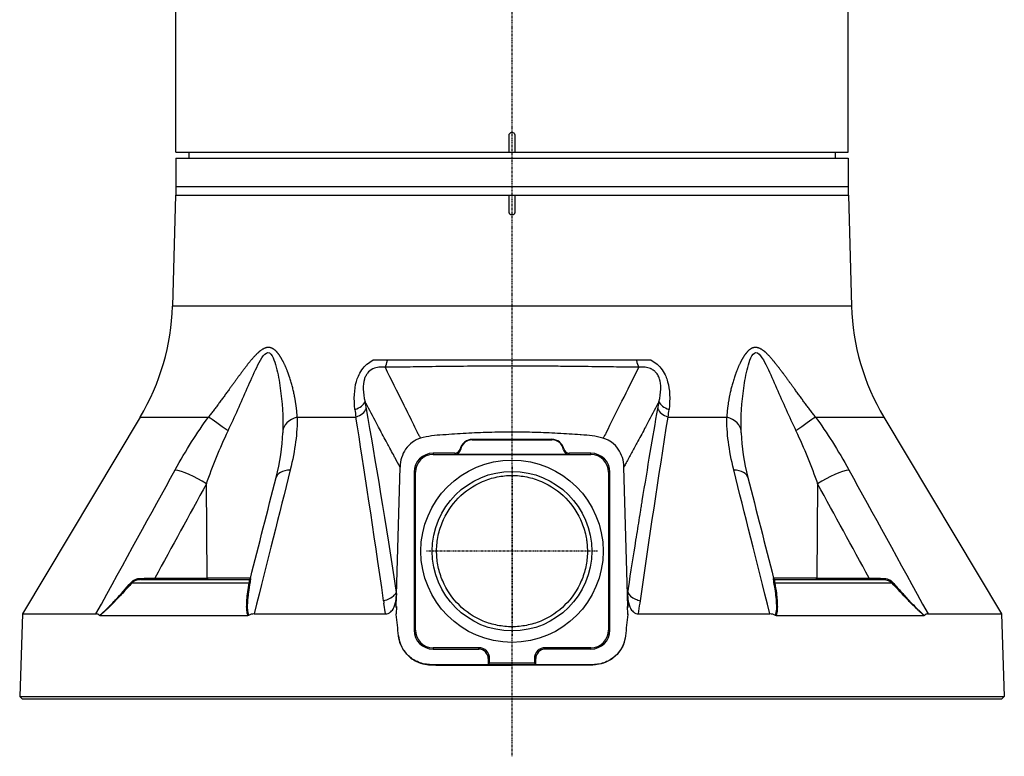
# Model space of a CAD drawing. Header units: millimetres. Extents: x 0 to 4378, y 0 to 2376.
# Tile 237 of 256: x 2128 to 2301, y 592 to 722. Entities that reach past the tile are written whole.
import ezdxf

# ---------------------------------------------------------------- set-up
doc = ezdxf.new("R2010")
doc.units = ezdxf.units.MM
doc.header["$LTSCALE"] = 0.2
doc.linetypes.add('CENTER2', pattern=[1.125, 0.75, -0.125, 0.125, -0.125])
doc.layers.add('02_Center Line', color=1, linetype='CENTER2')

# ---------------------------------------------------------------- blocks, each defined once
blk = doc.blocks.new('A$C547ff27e')
for p, q in [((-59, 96), (-59, 168.38)), ((59, 96), (59, 168.38)), ((-0.5, 96), (-0.5, 99)), ((0.5, 99), (0.5, 96)), ((-59, 96), (59, 96)), ((-56.7, 96), (-56.71, 95)), ((56.7, 96), (56.71, 95)), ((-59, 95), (-59, 88.5)), ((-59, 95), (59, 95)), ((59, 95), (59, 88.5)), ((-59, 90), (59, 90)), ((-59.09, 88.5), (-59.6, 69.01)), ((-59.09, 88.5), (59.09, 88.5)), ((-0.5, 85.5), (-0.5, 88.5)), ((0.5, 88.5), (0.5, 85.5)), ((59.09, 88.5), (59.6, 69.01)), ((59.6, 69.01), (-59.6, 69.01)), ((24.39, 59.5), (-24.37, 59.5)), ((-65.26, 49.54), (-85.91, 14.99)), ((-65.26, 49.54), (-53.26, 49.54)), ((-37.7, 49.54), (-27.4, 49.54)), ((27.4, 49.54), (37.7, 49.54)), ((53.26, 49.54), (65.26, 49.54)), ((65.26, 49.54), (85.91, 14.99)), ((6.97, 45.63), (-6.97, 45.61)), ((-6.97, 45.61), (-6.97, 45.54)), ((-6.97, 45.54), (6.97, 45.56)), ((6.97, 45.56), (6.97, 45.63)), ((-10.05, 43.19), (-13.85, 43.19)), ((-13.85, 43.19), (-13.85, 42.95)), ((-13.85, 42.95), (13.85, 42.95)), ((10.02, 42.98), (-10.02, 42.98)), ((0, 42.98), (0, 42.95)), ((13.85, 43.19), (10.05, 43.19)), ((13.85, 42.95), (13.85, 43.19)), ((-58.53, 40.12), (-58.53, 40.12)), ((-20.26, 18.35), (-19.65, 40.77)), ((-16.95, 39.85), (-17.19, 39.85)), ((-17.19, 39.85), (-17.19, 12.15)), ((-16.95, 12.15), (-16.95, 39.85)), ((16.95, 39.85), (16.95, 12.15)), ((17.19, 39.85), (16.95, 39.85)), ((17.19, 12.15), (17.19, 39.85)), ((20.26, 18.35), (19.65, 40.77)), ((58.53, 40.12), (58.53, 40.12)), ((-53.49, 21.29), (-53.65, 37.81)), ((53.65, 37.81), (53.49, 21.29)), ((-65.21, 21), (-46.21, 21)), ((-62.69, 21.29), (-53.49, 21.29)), ((-45.9, 21.29), (-53.49, 21.29)), ((53.49, 21.29), (45.9, 21.29)), ((46.21, 21), (65.21, 21)), ((53.49, 21.29), (62.69, 21.29)), ((-66.68, 20.46), (-46.12, 20.46)), ((46.12, 20.46), (66.68, 20.46)), ((-20.32, 18.76), (-20.28, 18.45)), ((-20.32, 16.1), (-20.26, 18.35)), ((-20.32, 16.1), (-20.28, 18.3)), ((-20.26, 18.35), (-20.28, 18.3)), ((20.28, 18.3), (20.26, 18.35)), ((20.32, 16.1), (20.26, 18.35)), ((20.28, 18.45), (20.33, 18.76)), ((20.28, 18.3), (20.32, 16.1)), ((22.47, 16.89), (22.53, 17.3)), ((-71.23, 15.68), (-71.23, 15.68)), ((-22.18, 15), (-22.47, 16.89)), ((-20.3, 16.27), (-20.32, 14.98)), ((-20.3, 16.27), (-20.32, 16.1)), ((20.32, 16.1), (20.3, 16.27)), ((20.32, 14.98), (20.3, 16.27)), ((71.23, 15.68), (71.23, 15.68)), ((-85.91, 14.99), (-86.41, 0.5)), ((-85.91, 14.99), (-73.02, 14.99)), ((-72.35, 14.69), (-46.34, 14.69)), ((-45.26, 14.99), (-22.18, 14.99)), ((-20.33, 14.88), (-20.34, 14.98)), ((-20.33, 14.88), (-20.34, 14.98)), ((-20.33, 14.88), (-20.33, 14.88)), ((20.34, 14.98), (20.32, 14.98)), ((20.33, 14.88), (20.34, 14.98)), ((20.34, 14.98), (20.33, 14.88)), ((20.33, 14.88), (20.33, 14.88)), ((22.18, 14.99), (45.26, 14.99)), ((46.34, 14.69), (72.35, 14.69)), ((71.78, 15.18), (71.78, 15.18)), ((73.02, 14.99), (85.91, 14.99)), ((85.91, 14.99), (86.41, 0.5)), ((-17.19, 12.15), (-16.95, 12.15)), ((16.95, 12.15), (17.19, 12.15)), ((-19.91, 11.14), (-19.92, 11.14)), ((19.92, 11.14), (19.91, 11.14)), ((-5.83, 9.05), (-13.85, 9.05)), ((-13.85, 9.05), (-13.85, 8.81)), ((-13.85, 8.81), (-5.83, 8.81)), ((-5.83, 8.81), (-5.83, 9.05)), ((13.85, 9.05), (5.83, 9.05)), ((5.83, 8.81), (5.83, 9.05)), ((13.85, 8.81), (5.83, 8.81)), ((13.85, 8.81), (13.85, 9.05)), ((-4.17, 7.15), (-4.17, 6.08)), ((-3.93, 7.15), (-4.17, 7.15)), ((-3.93, 6.33), (-3.93, 7.15)), ((3.93, 7.15), (3.93, 6.33)), ((4.17, 7.15), (3.93, 7.15)), ((4.17, 6.08), (4.17, 7.15)), ((0, 6.08), (-14.17, 6.08)), ((-14.17, 6.08), (-4.17, 6.08)), ((-4.17, 6.08), (-3.93, 6.33)), ((3.93, 6.33), (-3.93, 6.33)), ((14.17, 6.08), (0, 6.08)), ((0, 5.99), (0, 6.08)), ((3.93, 6.33), (4.17, 6.08)), ((4.17, 6.08), (14.17, 6.08)), ((-86.41, 0.5), (-85.93, 0)), ((-86.41, 0.5), (86.41, 0.5)), ((85.93, 0), (-85.93, 0)), ((86.41, 0.5), (85.93, 0))]:
    blk.add_line(p, q)
for radius in [16, 14]:
    blk.add_circle((0, 26), radius)
for centre, radius, start, end in [((-99.59, 70.06), 40, 329.1279, 358.5), ((99.59, 70.06), 40, 181.5, 210.8721), ((-52.24, 55.72), 5, 18.7432, 18.7676), ((52.24, 55.72), 5, 161.1092, 161.2566), ((-6.97, 43.44), 2.17, 90.0924, 166.2597), ((-6.97, 43.44), 2.1, 90.0924, 169.9072), ((6.97, 43.46), 2.17, 13.3227, 90.0923), ((6.97, 43.46), 2.1, 9.6715, 90.0923), ((-13.85, 39.85), 3.34, 90, 180), ((-13.85, 39.85), 3.1, 90, 180), ((13.85, 39.85), 3.34, 360, 90), ((13.85, 39.85), 3.1, 0, 90), ((-179.07, -4.62), 159.93, 5.6562, 7.0042), ((179.07, -4.62), 159.93, 172.9958, 174.3438), ((-13.85, 12.15), 3.34, 180, 270), ((-13.85, 12.15), 3.1, 180, 270), ((13.85, 12.15), 3.1, 270, 0), ((13.85, 12.15), 3.34, 270, 360), ((-5.83, 7.15), 1.9, 359.9077, 90), ((-5.83, 7.15), 1.66, 359.9077, 90), ((5.83, 7.15), 1.9, 90, 180.0923), ((5.83, 7.15), 1.66, 90, 180.0923)]:
    blk.add_arc(centre, radius, start, end)
for centre, major_axis, ratio, start_param, end_param in [((-45.37, 55.72), (0, 5), 0.868445, 6.138405, 6.138503), ((45.37, 55.72), (0, 5), 0.868445, 0.144148, 0.144722), ((-22.83, 60.85), (-0.01, 3), 0.357079, 3.672446, 4.243819), ((22.81, 60.85), (0.01, 3), 0.357294, 2.039854, 2.611263), ((45.37, 55.72), (0, 5), 0.868445, 0.412475, 0.412481), ((-28.69, 52.31), (2.96, 0.47), 0.557742, 5.011483, 5.958751), ((-25.72, 49.89), (1.39, 2.66), 0.815334, 0.639928, 0.640823), ((28.69, 52.31), (-2.96, 0.47), 0.557597, 0.324372, 1.271561), ((25.72, 49.89), (1.39, -2.66), 0.815334, 2.500772, 2.501614), ((-18.02, 66.21), (-0.29, -37.61), 0.274945, 5.134704, 5.173788), ((-28.48, 51.08), (2.95, 0.52), 0.589057, 4.98167, 5.949617), ((-25.72, 49.89), (3, 0.16), 0.173988, 1.26385, 1.263895), ((25.72, 49.89), (-3, 0.16), 0.173988, 5.019996, 5.020042), ((28.48, 51.08), (-2.95, 0.52), 0.589055, 0.333545, 1.301502), ((18.02, 66.21), (-0.29, 37.61), 0.274915, 4.251018, 4.290277), ((-49.76, 46.97), (-4.05, 2.93), 0.011762, 4.740824, 5.764314), ((-35.22, 46.97), (-5, 0.07), 0.585411, 5.239754, 6.263245), ((35.22, 46.97), (5, 0.07), 0.585411, 0.019941, 1.043431), ((49.76, 46.97), (4.05, 2.93), 0.011762, 0.518871, 1.542362), ((1043.43, -568.16), (-1027.19, 614.44), 0.484985, 6.282229, 6.284059), ((165.22, 106.7), (-186.67, -48.48), 0.468589, 0.1424, 0.148339), ((-10.05, 44.19), (-0.099, 0.996), 0.998615, 3.04286, 4.373273), ((-10.02, 43.98), (0.159, -0.989), 0.998593, 6.123851, 7.517836), ((1555.62, 504.2), (-1564.67, -460.36), 0.038153, 6.281207, 6.283661), ((-1557.03, 506.54), (1566.09, -462.68), 0.038188, 6.282491, 6.284942), ((10.02, 43.98), (-0.166, -0.987), 0.998589, 5.048536, 6.449863), ((10.05, 44.19), (-0.106, -0.996), 0.998613, 5.051016, 6.388706), ((1225.74, 43.53), (-1235.81, 0), 0.052336, 0.005169, 0.00841), ((-1225.03, 43.55), (1235.1, 0), 0.052336, 6.274402, 6.277645), ((-55.56, 37.68), (-4.39, 2.4), 0.218433, 4.383548, 5.778492), ((-36.57, 37.68), (-4.84, 1.24), 0.468779, 5.336155, 6.2832), ((36.57, 37.68), (4.84, 1.24), 0.468779, 6.28317, 7.230215), ((55.56, 37.68), (4.39, 2.4), 0.218433, 0.504693, 1.899637), ((-36.57, 37.68), (-4.84, 1.24), 0.468779, 0.000015, 0.000887), ((36.57, 37.68), (4.84, 1.24), 0.468779, 6.282299, 6.28317), ((-67.62, 21.52), (14.71, 0.29), 0.02353, 4.875876, 5.053548), ((-65.21, 21.3), (0, -0.3), 0.003767, 4.959733, 6.283185), ((-62.57, 21.3), (0, -0.3), 0.382683, 4.73857, 6.283185), ((-53.37, 21.3), (0, -0.3), 0.382683, 4.735297, 6.283185), ((-46.21, 21.3), (-0.073, -0.291), 0.999994, 0.247328, 1.570796), ((46.21, 21.3), (0.073, -0.291), 0.999994, 4.712389, 6.035857), ((53.37, 21.3), (0, -0.3), 0.382683, 0, 1.547888), ((62.57, 21.3), (0, -0.3), 0.382683, 0, 1.544615), ((65.21, 21.3), (0, -0.3), 0.003767, 0, 1.323452), ((-66.87, 20.66), (-0.224, 0.2), 0.134465, 1.948729, 2.686312), ((-46.25, 20.66), (0.295, -0.054), 0.660564, 5.287348, 6.024931), ((46.25, 20.66), (-0.295, -0.054), 0.660564, 0.258254, 0.995837), ((66.87, 20.66), (-0.224, -0.2), 0.134465, 0.455281, 1.192863), ((271.96, 35.69), (-294.35, 47.21), 0.836196, 0.262955, 0.264608), ((-29.22, 25.69), (-7.25, 11.15), 0.468896, 3.729367, 3.745925), ((-23.15, 18.43), (2.96, 0.46), 0.547763, 5.932152, 5.961535), ((-0.47, -35.2), (86.39, 23.11), 0.636339, 1.630182, 1.630199), ((23.15, 18.43), (-2.96, 0.46), 0.547764, 0.32164, 0.35105), ((28.49, 25.12), (-6.5, -10.56), 0.474806, 5.64744, 5.664857), ((0.47, -35.2), (86.39, -23.11), 0.636342, 1.511381, 1.511398), ((-283.4, -703.41), (317.76, 1361.56), 0.115024, 5.294815, 5.296453), ((13.1, -89.57), (88.92, -378.22), 0.027941, 4.425712, 4.425723), ((-1.16, 149.42), (29.64, 133.4), 0.565777, 3.276907, 3.277209)]:
    blk.add_ellipse(centre, major_axis=major_axis, ratio=ratio, start_param=start_param, end_param=end_param)
for points, knots in [([(-0.5, 99), (-0.5, 99.06), (-0.49, 99.11), (-0.47, 99.17), (-0.45, 99.22), (-0.43, 99.27), (-0.39, 99.31), (-0.36, 99.36), (-0.31, 99.39), (-0.27, 99.42), (-0.22, 99.45), (-0.16, 99.48), (-0.11, 99.49), (-0.07, 99.5), (-0.04, 99.5), (0, 99.5), (0.06, 99.5), (0.11, 99.49), (0.17, 99.47), (0.22, 99.45), (0.27, 99.43), (0.31, 99.39), (0.36, 99.36), (0.39, 99.31), (0.42, 99.27), (0.45, 99.22), (0.48, 99.16), (0.49, 99.11), (0.5, 99.07), (0.5, 99.04), (0.5, 99)], [0, 0, 0, 0, 0.107468, 0.107468, 0.107468, 0.214935, 0.214935, 0.214935, 0.322405, 0.322405, 0.322405, 0.429877, 0.429877, 0.429877, 0.5, 0.5, 0.5, 0.607468, 0.607468, 0.607468, 0.714935, 0.714935, 0.714935, 0.822405, 0.822405, 0.822405, 0.929877, 0.929877, 0.929877, 1, 1, 1, 1]), ([(0.5, 85.5), (0.5, 85.44), (0.49, 85.37), (0.44, 85.25), (0.4, 85.19), (0.31, 85.1), (0.25, 85.06), (0.13, 85.01), (0.06, 85), (-0.06, 85), (-0.13, 85.01), (-0.25, 85.06), (-0.31, 85.1), (-0.4, 85.19), (-0.44, 85.25), (-0.49, 85.37), (-0.5, 85.44), (-0.5, 85.5)], [-0.3013915, -0.3013915, -0.3013915, -0.3013915, -0.2825592, -0.2825592, -0.2637158, -0.2637158, -0.2448765, -0.2448765, -0.2260372, -0.2260372, -0.207198, -0.207198, -0.1883587, -0.1883587, -0.1695153, -0.1695153, -0.150683, -0.150683, -0.150683, -0.150683]), ([(-49.84, 47.1), (-48.66, 49.58), (-47.55, 52.09), (-45.92, 55.83), (-45.38, 57.07), (-44.52, 58.84), (-44.22, 59.42), (-43.58, 60.41), (-43.21, 60.84), (-42.47, 60.86), (-42.17, 60.43), (-41.71, 59.46), (-41.53, 58.89), (-41.07, 57.12), (-40.85, 55.87), (-40.33, 52.12), (-40.17, 49.59), (-40.22, 47.1)], [0, 0, 0, 0, 0.25, 0.25, 0.375, 0.375, 0.4375, 0.4375, 0.5, 0.5, 0.5625, 0.5625, 0.625, 0.625, 0.75, 0.75, 1, 1, 1, 1]), ([(40.22, 47.1), (40.17, 49.58), (40.33, 52.09), (40.84, 55.83), (41.06, 57.07), (41.52, 58.84), (41.7, 59.42), (42.15, 60.41), (42.45, 60.84), (43.19, 60.86), (43.56, 60.43), (44.2, 59.46), (44.5, 58.89), (45.36, 57.12), (45.9, 55.87), (47.54, 52.12), (48.65, 49.59), (49.84, 47.1)], [0, 0, 0, 0, 0.25, 0.25, 0.375, 0.375, 0.4375, 0.4375, 0.5, 0.5, 0.5625, 0.5625, 0.625, 0.625, 0.75, 0.75, 1, 1, 1, 1]), ([(-27.57, 50.87), (-27.78, 52.73), (-27.69, 54.39), (-27.22, 56.1), (-27.1, 56.42), (-26.84, 57.04), (-26.59, 57.48), (-25.83, 58.54), (-25.14, 59.14), (-24.43, 59.5)], [0, 0, 0, 0, 0.5, 0.5, 0.625, 0.625, 0.75, 0.75, 1, 1, 1, 1]), ([(24.44, 59.5), (25.15, 59.14), (25.84, 58.54), (26.6, 57.47), (26.84, 57.03), (27.11, 56.41), (27.22, 56.09), (27.7, 54.38), (27.78, 52.73), (27.57, 50.87)], [0.0000001, 0.0000001, 0.0000001, 0.0000001, 0.25, 0.25, 0.375, 0.375, 0.5, 0.5, 1, 1, 1, 1]), ([(-22.28, 58.27), (-22.49, 58.29), (-22.68, 58.3), (-23.04, 58.3), (-23.15, 58.3), (-23.74, 58.24), (-24.06, 58.16), (-24.8, 57.8), (-25.11, 57.55), (-25.48, 57.09), (-25.59, 56.92), (-25.73, 56.65), (-25.77, 56.56), (-25.85, 56.36), (-25.9, 56.22), (-26.21, 55.17), (-26.17, 53.82), (-25.8, 52.23)], [0, 0, 0, 0, 0.0625, 0.0625, 0.125, 0.125, 0.25, 0.25, 0.375, 0.375, 0.4375, 0.4375, 0.46875, 0.46875, 0.5, 0.5, 1, 1, 1, 1]), ([(-22.28, 58.27), (-21.22, 56.13), (-20.19, 54.06), (-19.19, 52.05), (-18.61, 50.88), (-18.04, 49.73), (-17.48, 48.6), (-17.24, 48.1), (-16.99, 47.6), (-16.75, 47.1), (-16.71, 47.03), (-16.67, 46.95), (-16.64, 46.88), (-16.54, 46.68), (-16.44, 46.49), (-16.34, 46.29)], [0, 0, 0, 0, 0.503955, 0.503955, 0.503955, 0.797494, 0.797494, 0.797494, 0.92816, 0.92816, 0.92816, 0.94799, 0.94799, 0.94799, 1, 1, 1, 1]), ([(20.87, 58.28), (19.52, 58.29), (18.18, 58.32), (16.8, 58.34), (14.97, 58.37), (13.12, 58.39), (11.25, 58.41), (10.21, 58.42), (9.17, 58.43), (8.12, 58.44), (5.43, 58.46), (2.72, 58.47), (0.01, 58.47), (-3.79, 58.47), (-7.61, 58.45), (-11.33, 58.41), (-13.14, 58.39), (-14.94, 58.36), (-16.73, 58.34), (-16.77, 58.34), (-16.81, 58.34), (-16.85, 58.34), (-18.21, 58.31), (-19.55, 58.29), (-20.87, 58.28)], [0, 0, 0, 0, 0.100865, 0.100865, 0.100865, 0.23445, 0.23445, 0.23445, 0.308759, 0.308759, 0.308759, 0.5, 0.5, 0.5, 0.767138, 0.767138, 0.767138, 0.897641, 0.897641, 0.897641, 0.900606, 0.900606, 0.900606, 1, 1, 1, 1]), ([(25.8, 52.23), (25.98, 53.02), (26.09, 53.75), (26.11, 54.41), (26.11, 54.41), (26.11, 54.42), (26.11, 54.42), (26.12, 54.75), (26.11, 55.06), (26.08, 55.35), (26.06, 55.5), (26.04, 55.64), (26.01, 55.78), (26, 55.84), (25.98, 55.91), (25.97, 55.97), (25.95, 56.04), (25.94, 56.06), (25.91, 56.16), (25.87, 56.32), (25.81, 56.47), (25.75, 56.61), (25.64, 56.84), (25.51, 57.06), (25.35, 57.25), (25.23, 57.41), (25.09, 57.54), (24.93, 57.67), (24.77, 57.79), (24.56, 57.92), (24.42, 57.99), (24.38, 58.01), (24.33, 58.03), (24.29, 58.05), (23.76, 58.26), (23.07, 58.36), (22.27, 58.27)], [0, 0, 0, 0, 0.248288, 0.248288, 0.248288, 0.25, 0.25, 0.25, 0.375, 0.375, 0.375, 0.4375, 0.4375, 0.4375, 0.46875, 0.46875, 0.46875, 0.5, 0.5, 0.5, 0.546736, 0.546736, 0.546736, 0.625, 0.625, 0.625, 0.6875, 0.6875, 0.6875, 0.75, 0.75, 0.75, 0.769239, 0.769239, 0.769239, 1, 1, 1, 1]), ([(-19.65, 40.77), (-19.94, 41.31), (-20.23, 41.85), (-20.53, 42.39), (-20.63, 42.57), (-20.72, 42.75), (-20.82, 42.94), (-21.03, 43.32), (-21.24, 43.7), (-21.45, 44.09), (-21.6, 44.38), (-21.76, 44.67), (-21.92, 44.97), (-22.37, 45.81), (-22.83, 46.66), (-23.28, 47.5), (-23.45, 47.83), (-23.62, 48.15), (-23.8, 48.47), (-24.42, 49.64), (-25.05, 50.81), (-25.67, 51.99), (-25.71, 52.07), (-25.76, 52.15), (-25.8, 52.23)], [0, 0, 0, 0, 0.142165, 0.142165, 0.142165, 0.190379, 0.190379, 0.190379, 0.291409, 0.291409, 0.291409, 0.368385, 0.368385, 0.368385, 0.589898, 0.589898, 0.589898, 0.673716, 0.673716, 0.673716, 0.979051, 0.979051, 0.979051, 1, 1, 1, 1]), ([(25.8, 52.23), (25.76, 52.15), (25.71, 52.07), (25.67, 51.99), (25.05, 50.82), (24.42, 49.64), (23.8, 48.48), (23.63, 48.15), (23.45, 47.83), (23.28, 47.51), (22.83, 46.66), (22.37, 45.82), (21.92, 44.98), (21.76, 44.68), (21.6, 44.39), (21.45, 44.09), (21.14, 43.52), (20.83, 42.96), (20.53, 42.39), (20.37, 42.09), (20.2, 41.79), (20.04, 41.5), (19.91, 41.25), (19.78, 41.01), (19.65, 40.77)], [0, 0, 0, 0, 0.020822, 0.020822, 0.020822, 0.326008, 0.326008, 0.326008, 0.410231, 0.410231, 0.410231, 0.631192, 0.631192, 0.631192, 0.708655, 0.708655, 0.708655, 0.857866, 0.857866, 0.857866, 0.936375, 0.936375, 0.936375, 1, 1, 1, 1]), ([(20.26, 18.35), (20.72, 21.31), (21.16, 24.16), (21.6, 26.9), (21.81, 28.27), (22.03, 29.62), (22.24, 30.94), (22.35, 31.6), (22.45, 32.26), (22.56, 32.9), (22.61, 33.23), (22.66, 33.55), (22.71, 33.87), (22.74, 34.03), (22.76, 34.19), (22.79, 34.35), (22.81, 34.51), (22.84, 34.64), (22.87, 34.82), (23.83, 40.75), (24.74, 46.14), (25.59, 51)], [0, 0, 0, 0, 0.25, 0.25, 0.25, 0.375, 0.375, 0.375, 0.4375, 0.4375, 0.4375, 0.46875, 0.46875, 0.46875, 0.484375, 0.484375, 0.484375, 0.5, 0.5, 0.5, 1, 1, 1, 1]), ([(15.97, 45.84), (14.71, 46.2), (13.43, 46.33), (12.16, 46.41), (12.1, 46.42), (12.05, 46.42), (11.99, 46.42), (10.7, 46.51), (9.41, 46.6), (8.11, 46.68), (8.07, 46.68), (8.03, 46.68), (7.99, 46.68), (6.68, 46.75), (5.37, 46.81), (4.06, 46.84), (2.71, 46.88), (1.36, 46.9), (0.01, 46.9), (0, 46.9), (-0.02, 46.9), (-0.03, 46.9), (-1.37, 46.9), (-2.7, 46.88), (-4.04, 46.84), (-5.38, 46.81), (-6.73, 46.75), (-8.07, 46.68), (-8.08, 46.68), (-8.09, 46.68), (-8.1, 46.68), (-9.43, 46.6), (-10.75, 46.51), (-12.07, 46.41), (-12.1, 46.41), (-12.13, 46.41), (-12.15, 46.41), (-13.46, 46.32), (-14.77, 46.21), (-16.05, 45.82)], [0.0000002, 0.0000002, 0.0000002, 0.0000002, 0.1197627, 0.1197627, 0.1197627, 0.125, 0.125, 0.125, 0.246087, 0.246087, 0.246087, 0.25, 0.25, 0.25, 0.3724227, 0.3724227, 0.3724227, 0.4986303, 0.4986303, 0.4986303, 0.5, 0.5, 0.5, 0.6246397, 0.6246397, 0.6246397, 0.75, 0.75, 0.75, 0.7511764, 0.7511764, 0.7511764, 0.875, 0.875, 0.875, 0.8775503, 0.8775503, 0.8775503, 1, 1, 1, 1]), ([(-16.05, 45.82), (-16.56, 45.67), (-17.05, 45.42), (-17.95, 44.77), (-18.35, 44.36), (-18.98, 43.44), (-19.22, 42.93), (-19.54, 41.88), (-19.63, 41.32), (-19.65, 40.77)], [-0.6621412, -0.6621412, -0.6621412, -0.6621412, -0.5000047, -0.5000047, -0.3301858, -0.3301858, -0.164801, -0.164801, -0.0000073, -0.0000073, -0.0000073, -0.0000073]), ([(19.65, 40.77), (19.63, 41.33), (19.54, 41.89), (19.21, 42.95), (18.97, 43.46), (18.37, 44.33), (17.97, 44.77), (17.17, 45.33), (16.69, 45.63), (15.97, 45.84)], [-1.628416, -1.628416, -1.628416, -1.628416, -1.143091, -1.143091, -0.655922, -0.655922, -0.223229, -0.223229, -0.000011, -0.000011, -0.000011, -0.000011]), ([(13.15, 27.52), (13.11, 27.81), (13.07, 28.1), (12.86, 29.27), (12.61, 30.13), (11.62, 32.61), (10.61, 34.11), (8.29, 36.5), (6.8, 37.54), (4.33, 38.59), (3.47, 38.85), (1.73, 39.2), (0.85, 39.29), (-0.85, 39.29), (-1.73, 39.2), (-3.47, 38.85), (-4.33, 38.59), (-6.8, 37.54), (-8.29, 36.5), (-10.61, 34.11), (-11.62, 32.61), (-12.61, 30.13), (-12.86, 29.27), (-13.18, 27.52), (-13.25, 26.65), (-13.23, 25.79), (-13.22, 24.97), (-13.13, 24.11), (-12.77, 22.42), (-12.51, 21.58), (-11.48, 19.17), (-10.46, 17.72), (-8.14, 15.41), (-6.66, 14.41), (-4.24, 13.4), (-3.39, 13.15), (-1.69, 12.81), (-0.83, 12.73), (0.83, 12.73), (1.69, 12.81), (3.39, 13.15), (4.24, 13.4), (6.66, 14.41), (8.14, 15.41), (10.46, 17.72), (11.48, 19.17), (12.51, 21.58), (12.77, 22.42), (13.13, 24.11), (13.22, 24.97), (13.24, 26.36), (13.21, 26.94), (13.15, 27.52)], [4.151559, 4.151559, 4.151559, 4.151559, 4.237295, 4.237295, 4.49331, 4.49331, 5.005338, 5.005338, 5.517531, 5.517531, 5.773627, 5.773627, 6.029724, 6.029724, 6.28582, 6.28582, 6.541917, 6.541917, 7.05411, 7.05411, 7.566138, 7.566138, 7.822152, 7.822152, 8.078167, 8.078167, 8.078167, 8.326445, 8.326445, 8.574723, 8.574723, 9.071279, 9.071279, 9.570043, 9.570043, 9.819425, 9.819425, 10.068807, 10.068807, 10.318189, 10.318189, 10.567571, 10.567571, 11.066335, 11.066335, 11.562892, 11.562892, 11.81117, 11.81117, 12.059448, 12.059448, 12.229726, 12.229726, 12.229726, 12.229726]), ([(-66.81, 20.56), (-66.63, 20.76), (-66.35, 20.94), (-66.08, 21.05), (-65.81, 21.16), (-65.52, 21.22), (-65.21, 21.23)], [0, 0, 0, 0, 0.5, 0.5, 0.5, 1, 1, 1, 1]), ([(-65.21, 21), (-65.22, 21), (-65.47, 20.99), (-65.64, 20.97), (-65.72, 20.95), (-65.79, 20.94), (-65.86, 20.92), (-65.92, 20.9), (-65.94, 20.9), (-66.01, 20.87), (-66.31, 20.77), (-66.53, 20.62), (-66.68, 20.46)], [0, 0, 0, 0, 0.25, 0.25, 0.25, 0.375, 0.375, 0.375, 0.5, 0.5, 0.5, 1, 1, 1, 1]), ([(-45.92, 21.23), (-45.92, 21.22), (-45.92, 21.17), (-45.92, 21.05), (-45.92, 20.93), (-45.93, 20.76), (-45.97, 20.56)], [0.0101077, 0.0101077, 0.0101077, 0.0101077, 0.5, 0.5, 0.5, 1, 1, 1, 1]), ([(45.97, 20.56), (45.93, 20.76), (45.92, 20.94), (45.92, 21.05), (45.92, 21.16), (45.92, 21.22), (45.92, 21.23)], [0, 0, 0, 0, 0.5, 0.5, 0.5, 0.9899733, 0.9899733, 0.9899733, 0.9899733]), ([(62.69, 21.29), (62.81, 21.29), (62.96, 21.28), (63.37, 21.27), (63.66, 21.27), (64.46, 21.24), (64.9, 21.23), (65.21, 21.23)], [0, 0, 0, 0, 0.25, 0.25, 0.5, 0.5, 1, 1, 1, 1]), ([(65.21, 21.23), (65.51, 21.22), (65.76, 21.18), (66.07, 21.05), (66.39, 20.93), (66.63, 20.76), (66.81, 20.56)], [0, 0, 0, 0, 0.5, 0.5, 0.5, 1, 1, 1, 1]), ([(-72.4, 14.71), (-72.02, 15.03), (-71.6, 15.41), (-71.16, 15.84), (-71.09, 15.91), (-71.02, 15.98), (-70.95, 16.05), (-70.82, 16.18), (-70.7, 16.3), (-70.57, 16.44), (-70.36, 16.65), (-70.14, 16.89), (-69.89, 17.14), (-69.78, 17.27), (-69.66, 17.4), (-69.54, 17.53), (-68.67, 18.45), (-67.78, 19.45), (-66.81, 20.56)], [0, 0, 0, 0, 0.25, 0.25, 0.25, 0.2932173, 0.2932173, 0.2932173, 0.375, 0.375, 0.375, 0.5, 0.5, 0.5, 0.5610134, 0.5610134, 0.5610134, 1, 1, 1, 1]), ([(-66.68, 20.46), (-67.26, 19.82), (-67.81, 19.22), (-68.33, 18.65), (-68.6, 18.37), (-68.85, 18.09), (-69.11, 17.83), (-69.22, 17.7), (-69.34, 17.58), (-69.46, 17.46), (-69.46, 17.45), (-69.47, 17.44), (-69.48, 17.44), (-69.6, 17.31), (-69.7, 17.2), (-69.84, 17.06), (-70.25, 16.64), (-70.59, 16.29), (-70.9, 15.99), (-71.02, 15.88), (-71.14, 15.76), (-71.25, 15.66), (-71.45, 15.47), (-71.6, 15.33), (-71.78, 15.18), (-71.96, 15.02), (-72.15, 14.86), (-72.35, 14.69)], [0, 0, 0, 0, 0.25, 0.25, 0.25, 0.375, 0.375, 0.375, 0.4338256, 0.4338256, 0.4338256, 0.4375, 0.4375, 0.4375, 0.5, 0.5, 0.5, 0.6787886, 0.6787886, 0.6787886, 0.75, 0.75, 0.75, 0.875, 0.875, 0.875, 0.9999999, 0.9999999, 0.9999999, 0.9999999]), ([(-46.34, 14.69), (-46.4, 14.86), (-46.45, 15.05), (-46.49, 15.24), (-46.51, 15.34), (-46.52, 15.44), (-46.53, 15.55), (-46.55, 15.65), (-46.56, 15.79), (-46.56, 15.87), (-46.57, 15.91), (-46.57, 15.95), (-46.57, 15.99), (-46.57, 16.13), (-46.58, 16.28), (-46.57, 16.45), (-46.57, 16.67), (-46.56, 16.94), (-46.54, 17.18), (-46.54, 17.27), (-46.53, 17.36), (-46.52, 17.46), (-46.45, 18.36), (-46.32, 19.36), (-46.12, 20.46)], [0.0000001, 0.0000001, 0.0000001, 0.0000001, 0.125, 0.125, 0.125, 0.1875, 0.1875, 0.1875, 0.25, 0.25, 0.25, 0.2795113, 0.2795113, 0.2795113, 0.375, 0.375, 0.375, 0.5, 0.5, 0.5, 0.5477601, 0.5477601, 0.5477601, 1, 1, 1, 1]), ([(-45.97, 20.56), (-46.09, 19.92), (-46.19, 19.33), (-46.26, 18.77), (-46.3, 18.49), (-46.33, 18.21), (-46.36, 17.95), (-46.37, 17.82), (-46.39, 17.67), (-46.4, 17.53), (-46.41, 17.39), (-46.42, 17.26), (-46.43, 17.13), (-46.46, 16.71), (-46.47, 16.38), (-46.46, 16.05), (-46.46, 15.97), (-46.46, 15.9), (-46.45, 15.82), (-46.43, 15.4), (-46.37, 15.03), (-46.26, 14.71)], [0, 0, 0, 0, 0.25, 0.25, 0.25, 0.375, 0.375, 0.375, 0.439265, 0.439265, 0.439265, 0.5, 0.5, 0.5, 0.7044426, 0.7044426, 0.7044426, 0.75, 0.75, 0.75, 0.9999969, 0.9999969, 0.9999969, 0.9999969]), ([(46.26, 14.71), (46.37, 15.03), (46.43, 15.41), (46.46, 15.84), (46.46, 15.91), (46.46, 15.98), (46.46, 16.05), (46.47, 16.18), (46.47, 16.3), (46.46, 16.44), (46.46, 16.65), (46.45, 16.89), (46.43, 17.14), (46.42, 17.27), (46.41, 17.4), (46.4, 17.53), (46.32, 18.45), (46.18, 19.45), (45.97, 20.56)], [0.000003, 0.000003, 0.000003, 0.000003, 0.25, 0.25, 0.25, 0.2932173, 0.2932173, 0.2932173, 0.375, 0.375, 0.375, 0.5, 0.5, 0.5, 0.5610134, 0.5610134, 0.5610134, 1, 1, 1, 1]), ([(46.12, 20.46), (46.23, 19.82), (46.33, 19.22), (46.4, 18.65), (46.44, 18.37), (46.47, 18.09), (46.49, 17.83), (46.5, 17.7), (46.51, 17.58), (46.52, 17.46), (46.52, 17.45), (46.52, 17.44), (46.52, 17.44), (46.53, 17.31), (46.54, 17.2), (46.55, 17.06), (46.57, 16.64), (46.58, 16.29), (46.57, 15.99), (46.56, 15.88), (46.56, 15.76), (46.55, 15.66), (46.53, 15.47), (46.51, 15.33), (46.48, 15.18), (46.44, 15.02), (46.4, 14.86), (46.34, 14.69)], [0, 0, 0, 0, 0.25, 0.25, 0.25, 0.375, 0.375, 0.375, 0.4338257, 0.4338257, 0.4338257, 0.4375, 0.4375, 0.4375, 0.5, 0.5, 0.5, 0.6787887, 0.6787887, 0.6787887, 0.75, 0.75, 0.75, 0.875, 0.875, 0.875, 0.9999999, 0.9999999, 0.9999999, 0.9999999]), ([(72.35, 14.69), (72.14, 14.86), (71.93, 15.05), (71.71, 15.24), (71.6, 15.34), (71.48, 15.44), (71.37, 15.55), (71.26, 15.65), (71.12, 15.79), (71.03, 15.87), (70.99, 15.91), (70.94, 15.95), (70.9, 15.99), (70.76, 16.13), (70.61, 16.28), (70.44, 16.45), (70.22, 16.67), (69.96, 16.94), (69.73, 17.18), (69.64, 17.27), (69.55, 17.36), (69.46, 17.46), (68.6, 18.36), (67.67, 19.36), (66.68, 20.46)], [0.0000001, 0.0000001, 0.0000001, 0.0000001, 0.125, 0.125, 0.125, 0.1875, 0.1875, 0.1875, 0.25, 0.25, 0.25, 0.2795113, 0.2795113, 0.2795113, 0.375, 0.375, 0.375, 0.5, 0.5, 0.5, 0.5477602, 0.5477602, 0.5477602, 1, 1, 1, 1]), ([(66.81, 20.56), (67.37, 19.92), (67.89, 19.33), (68.4, 18.77), (68.65, 18.49), (68.9, 18.21), (69.15, 17.95), (69.27, 17.82), (69.4, 17.67), (69.54, 17.53), (69.66, 17.39), (69.79, 17.26), (69.91, 17.13), (70.3, 16.71), (70.61, 16.38), (70.95, 16.05), (71.02, 15.97), (71.1, 15.9), (71.18, 15.82), (71.61, 15.4), (72.02, 15.03), (72.4, 14.71)], [0, 0, 0, 0, 0.25, 0.25, 0.25, 0.375, 0.375, 0.375, 0.439265, 0.439265, 0.439265, 0.5, 0.5, 0.5, 0.7044426, 0.7044426, 0.7044426, 0.75, 0.75, 0.75, 1, 1, 1, 1]), ([(-22.53, 17.31), (-21.8, 17.48), (-21.07, 17.84), (-20.66, 18.27), (-20.51, 18.43), (-20.39, 18.6), (-20.32, 18.76)], [0, 0, 0, 0, 0.721254, 0.721254, 0.721254, 1, 1, 1, 1]), ([(-22.18, 15), (-22.03, 15), (-21.88, 15.02), (-21.56, 15.14), (-21.41, 15.24), (-21.07, 15.54), (-20.91, 15.77), (-20.66, 16.26), (-20.56, 16.54), (-20.36, 17.3), (-20.3, 17.81), (-20.28, 18.3)], [1.0559332, 1.0559332, 1.0559332, 1.0559332, 1.0999322, 1.0999322, 1.1530157, 1.1530157, 1.2373903, 1.2373903, 1.321765, 1.321765, 1.4650561, 1.4650561, 1.4650561, 1.4650561]), ([(20.28, 18.3), (20.3, 17.81), (20.36, 17.3), (20.56, 16.54), (20.66, 16.26), (20.91, 15.77), (21.07, 15.54), (21.41, 15.24), (21.57, 15.14), (21.88, 15.02), (22.03, 15), (22.18, 14.99)], [0.0254722, 0.0254722, 0.0254722, 0.0254722, 0.1687494, 0.1687494, 0.2531241, 0.2531241, 0.3374988, 0.3374988, 0.3905823, 0.3905823, 0.4345618, 0.4345618, 0.4345618, 0.4345618]), ([(20.33, 18.76), (20.5, 18.34), (21.02, 17.88), (21.7, 17.58), (21.97, 17.47), (22.25, 17.37), (22.53, 17.31)], [0, 0, 0, 0, 0.721133, 0.721133, 0.721133, 1, 1, 1, 1]), ([(-72.4, 14.71), (-72.5, 14.8), (-72.6, 14.87), (-72.8, 14.97), (-72.91, 14.99), (-73.02, 14.99)], [-0.1212579, -0.1212579, -0.1212579, -0.1212579, -0.0607335, -0.0607335, 0, 0, 0, 0]), ([(-72.35, 14.69), (-72.36, 14.69), (-72.37, 14.7), (-72.39, 14.7), (-72.39, 14.71), (-72.4, 14.71)], [-0.009677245, -0.009677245, -0.009677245, -0.009677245, -0.00461938, -0.00461938, -0.000003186, -0.000003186, -0.000003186, -0.000003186]), ([(-46.26, 14.71), (-46.27, 14.71), (-46.28, 14.7), (-46.31, 14.7), (-46.32, 14.69), (-46.34, 14.69)], [-0.009683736, -0.009683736, -0.009683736, -0.009683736, -0.005063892, -0.005063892, -0.000000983, -0.000000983, -0.000000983, -0.000000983]), ([(-45.26, 14.99), (-45.43, 14.99), (-45.6, 14.97), (-45.94, 14.87), (-46.1, 14.8), (-46.26, 14.71)], [-0.1213984, -0.1213984, -0.1213984, -0.1213984, -0.0607472, -0.0607472, -0.0000244, -0.0000244, -0.0000244, -0.0000244]), ([(46.26, 14.71), (46.1, 14.8), (45.94, 14.87), (45.61, 14.97), (45.43, 14.99), (45.26, 14.99)], [-0.1212579, -0.1212579, -0.1212579, -0.1212579, -0.0607335, -0.0607335, 0, 0, 0, 0]), ([(46.34, 14.69), (46.32, 14.69), (46.31, 14.7), (46.28, 14.7), (46.27, 14.71), (46.26, 14.71)], [-0.009677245, -0.009677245, -0.009677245, -0.009677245, -0.00461938, -0.00461938, -0.000003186, -0.000003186, -0.000003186, -0.000003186]), ([(72.4, 14.71), (72.39, 14.71), (72.39, 14.7), (72.37, 14.7), (72.36, 14.69), (72.35, 14.69)], [-0.009683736, -0.009683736, -0.009683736, -0.009683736, -0.005063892, -0.005063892, -0.000000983, -0.000000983, -0.000000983, -0.000000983]), ([(73.02, 14.99), (72.91, 14.99), (72.8, 14.97), (72.6, 14.87), (72.5, 14.8), (72.4, 14.71)], [-0.1213984, -0.1213984, -0.1213984, -0.1213984, -0.0607472, -0.0607472, -0.0000244, -0.0000244, -0.0000244, -0.0000244]), ([(-19.92, 11.14), (-19.88, 10.64), (-19.76, 10.15), (-19.31, 9), (-18.91, 8.38), (-17.84, 7.25), (-17.17, 6.81), (-15.36, 6.03), (-14.4, 6.03), (-13.14, 6.02), (-12.23, 6.02), (-9.2, 6), (-7.08, 6), (-4.03, 5.99), (-3.11, 5.99), (-1.45, 5.99), (-0.73, 5.99), (0, 5.99)], [0.000001, 0.000001, 0.000001, 0.000001, 0.151148, 0.151148, 0.371593, 0.371593, 0.626473, 0.626473, 1.045564, 1.045564, 2.146953, 2.146953, 4.688353, 4.688353, 5.791915, 5.791915, 6.660221, 6.660221, 6.660221, 6.660221]), ([(-14.17, 6.08), (-14.94, 6.08), (-15.69, 6.23), (-16.39, 6.52), (-16.98, 6.76), (-17.53, 7.09), (-18.02, 7.51), (-18.1, 7.59), (-18.19, 7.67), (-18.27, 7.75), (-18.8, 8.27), (-19.23, 8.89), (-19.52, 9.58), (-19.73, 10.08), (-19.86, 10.6), (-19.91, 11.14)], [0, 0, 0, 0, 0.270782, 0.270782, 0.270782, 0.5, 0.5, 0.5, 0.540679, 0.540679, 0.540679, 0.807608, 0.807608, 0.807608, 1, 1, 1, 1]), ([(19.92, 11.14), (19.87, 10.56), (19.72, 10), (19.19, 8.8), (18.77, 8.19), (17.73, 7.19), (17.12, 6.79), (15.34, 6.02), (14.37, 6.03), (13.12, 6.02), (12.23, 6.02), (9.34, 6), (7.32, 6), (4.37, 5.99), (3.43, 5.99), (1.66, 5.99), (0.83, 5.99), (0, 5.99)], [-1.707301, -1.707301, -1.707301, -1.707301, -1.65374, -1.65374, -1.586153, -1.586153, -1.520058, -1.520058, -1.405944, -1.405944, -1.138062, -1.138062, -0.530518, -0.530518, -0.248968, -0.248968, -0.000001, -0.000001, -0.000001, -0.000001]), ([(19.91, 11.14), (19.86, 10.6), (19.73, 10.08), (19.52, 9.58), (19.23, 8.89), (18.8, 8.27), (18.27, 7.75), (18.19, 7.67), (18.1, 7.59), (18.02, 7.52), (17.54, 7.1), (16.98, 6.76), (16.39, 6.52), (15.69, 6.23), (14.93, 6.08), (14.17, 6.08)], [0, 0, 0, 0, 0.1922313, 0.1922313, 0.1922313, 0.4592557, 0.4592557, 0.4592557, 0.5, 0.5, 0.5, 0.7296104, 0.7296104, 0.7296104, 1, 1, 1, 1])]:
    blk.add_open_spline(points, degree=3, knots=knots)
for points, weights in [([(-37.7, 49.54), (-37.82, 51.75), (-38.24, 54), (-39.3, 57.33), (-39.72, 58.44), (-40.57, 60.01), (-40.88, 60.52), (-41.66, 61.39), (-42.17, 61.76), (-43.37, 61.75), (-43.95, 61.37), (-44.96, 60.49), (-45.42, 59.97), (-46.73, 58.4), (-47.53, 57.29), (-49.96, 53.97), (-51.57, 51.74), (-53.26, 49.54)], [0.999999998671, 0.999999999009, 0.999999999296, 0.999999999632, 0.999999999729, 0.999999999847, 0.999999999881, 0.999999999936, 0.999999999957, 0.999999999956, 0.999999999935, 0.999999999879, 0.999999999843, 0.999999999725, 0.999999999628, 0.999999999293, 0.999999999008, 0.999999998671]), ([(53.26, 49.54), (51.56, 51.75), (49.94, 54), (47.51, 57.33), (46.7, 58.44), (45.38, 60.01), (44.93, 60.52), (43.92, 61.39), (43.33, 61.76), (42.14, 61.75), (41.64, 61.37), (40.86, 60.49), (40.54, 59.97), (39.7, 58.4), (39.29, 57.29), (38.24, 53.97), (37.82, 51.74), (37.7, 49.54)], [0.999999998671, 0.999999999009, 0.999999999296, 0.999999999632, 0.999999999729, 0.999999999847, 0.999999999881, 0.999999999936, 0.999999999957, 0.999999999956, 0.999999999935, 0.999999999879, 0.999999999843, 0.999999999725, 0.999999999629, 0.999999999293, 0.999999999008, 0.999999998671])]:
    blk.add_rational_spline(points, weights, degree=3, knots=[0, 0, 0, 0, 0.25, 0.25, 0.375, 0.375, 0.4375, 0.4375, 0.5, 0.5, 0.5625, 0.5625, 0.625, 0.625, 0.75, 0.75, 1, 1, 1, 1])
for points in [[(-24.37, 59.5), (-24.39, 59.5), (-24.41, 59.5), (-24.43, 59.5)], [(24.44, 59.5), (24.42, 59.5), (24.4, 59.5), (24.39, 59.5)], [(-20.87, 58.28), (-21.34, 58.27), (-21.81, 58.27), (-22.28, 58.27)], [(16.52, 46.75), (18.31, 50.35), (20.23, 54.19), (22.27, 58.27)], [(22.27, 58.27), (21.8, 58.27), (21.34, 58.27), (20.87, 58.28)], [(-25.95, 52.96), (-25.95, 52.96), (-25.95, 52.96), (-25.95, 52.96)], [(-25.8, 52.23), (-25.73, 51.81), (-25.66, 51.4), (-25.59, 51)], [(25.59, 51), (25.66, 51.4), (25.73, 51.81), (25.8, 52.23)], [(25.95, 52.96), (25.95, 52.96), (25.95, 52.96), (25.95, 52.96)], [(-25.59, 51), (-24.01, 41.99), (-22.23, 31.1), (-20.26, 18.35)], [(-59.15, 40.25), (-57.23, 43.73), (-55.26, 46.83), (-53.26, 49.54)], [(-37.7, 49.54), (-37.68, 46.83), (-38.05, 43.74), (-38.93, 40.25)], [(-22.53, 17.31), (-24.35, 29.83), (-25.97, 40.57), (-27.4, 49.54)], [(22.53, 17.31), (24.12, 28.21), (25.72, 39.03), (27.4, 49.54)], [(38.93, 40.25), (38.05, 43.74), (37.68, 46.83), (37.7, 49.54)], [(53.26, 49.54), (55.26, 46.83), (57.23, 43.73), (59.15, 40.25)], [(-53.65, 37.81), (-52.52, 40.98), (-51.28, 44.1), (-49.84, 47.1)], [(-41.41, 38.92), (-40.72, 41.62), (-40.29, 44.31), (-40.23, 46.76)], [(-40.22, 47.1), (-40.22, 46.99), (-40.22, 46.88), (-40.23, 46.77)], [(-40.23, 46.77), (-40.23, 46.77), (-40.23, 46.76), (-40.23, 46.76)], [(40.23, 46.77), (40.22, 46.88), (40.22, 46.99), (40.22, 47.1)], [(40.23, 46.76), (40.23, 46.76), (40.23, 46.77), (40.23, 46.77)], [(40.23, 46.76), (40.29, 44.31), (40.72, 41.62), (41.41, 38.92)], [(49.84, 47.1), (51.28, 44.1), (52.52, 40.98), (53.65, 37.81)], [(-73.02, 14.99), (-67.93, 24.28), (-63.31, 32.69), (-59.15, 40.25)], [(-38.93, 40.25), (-40.82, 32.7), (-42.93, 24.28), (-45.26, 14.99)], [(45.26, 14.99), (42.93, 24.28), (40.82, 32.7), (38.93, 40.25)], [(59.15, 40.25), (63.31, 32.69), (67.93, 24.28), (73.02, 14.99)], [(-45.92, 21.23), (-44.42, 27.12), (-42.92, 33.02), (-41.41, 38.92)], [(41.41, 38.92), (42.92, 33.02), (44.42, 27.12), (45.92, 21.23)], [(-53.65, 37.81), (-56.67, 32.31), (-59.68, 26.8), (-62.69, 21.29)], [(62.69, 21.29), (59.68, 26.8), (56.67, 32.31), (53.65, 37.81)], [(-46.21, 21), (-46.17, 21), (-46.07, 20.84), (-46.12, 20.46)], [(46.12, 20.46), (46.07, 20.84), (46.17, 21), (46.21, 21)], [(65.21, 21), (65.74, 21), (66.33, 20.84), (66.68, 20.46)], [(-19.92, 11.14), (-20.04, 12.39), (-20.18, 13.64), (-20.33, 14.88)], [(20.33, 14.88), (20.18, 13.64), (20.05, 12.39), (19.92, 11.14)]]:
    blk.add_open_spline(points, degree=3)
at = {"layer": '02_Center Line'}
for p, q in [((0, -10), (0, 1148.48)), ((0, 41), (0, 11)), ((15, 26), (-15, 26))]:
    blk.add_line(p, q, dxfattribs=at)

msp = doc.modelspace()

# ---------------------------------------------------------------- block references
msp.add_blockref('A$C547ff27e', (2214.674, 602.257))

doc.saveas('drawing.dxf')
